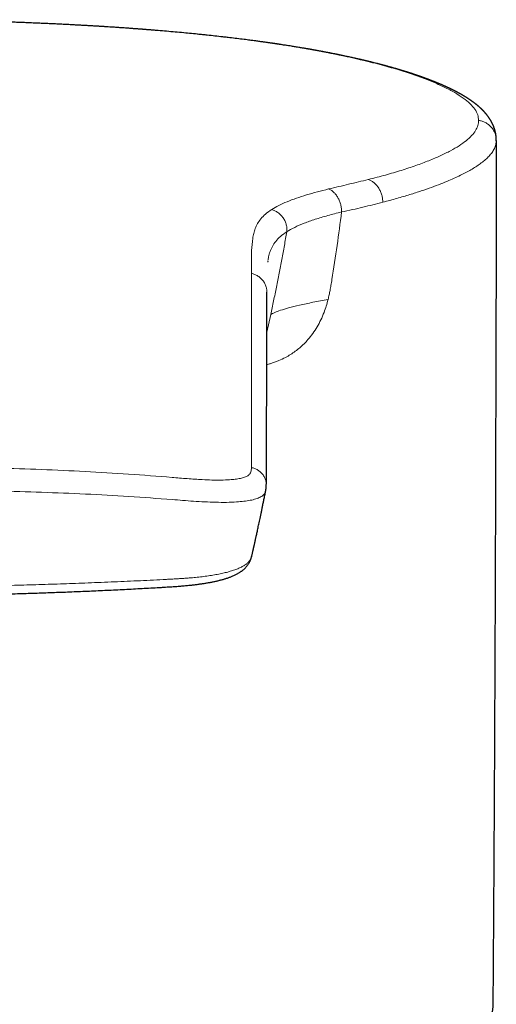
# Model space of a CAD drawing. Header units: millimetres. Extents: x 8 to 500, y 12 to 438.
# Tile 27 of 31: x 270 to 288, y 399 to 438. Entities that reach past the tile are written whole.
import ezdxf

# ---------------------------------------------------------------- set-up
doc = ezdxf.new("R2010")
doc.units = ezdxf.units.MM

msp = doc.modelspace()

# ---------------------------------------------------------------- linework, layer by layer
at = {"color": 252, "linetype": 'Continuous', "lineweight": 0}
for p, q in [((288.5, 433.463), (288.498, 433.481)), ((279.453, 428.685), (279.448, 428.651)), ((279.563, 426.572), (279.412, 425.883))]:
    msp.add_line(p, q, dxfattribs=at)
at = {"color": 7, "linetype": 'Continuous', "lineweight": 30}
for p, q in [((288.499, 433.453), (288.5, 433.463)), ((279.452, 428.685), (279.45, 428.67)), ((279.454, 428.69), (279.453, 428.685)), ((279.369, 419.62), (279.367, 419.616)), ((278.813, 417.019), (278.813, 417.02))]:
    msp.add_line(p, q, dxfattribs=at)
at = {"color": 7, "linetype": 'Continuous', "lineweight": 30, "flags": 128}
msp.add_lwpolyline([(288.5, 433.463), (288.498, 430.047), (288.495, 427.208)], dxfattribs=at)
at = {"color": 252, "linetype": 'Continuous', "lineweight": 0, "flags": 128}
msp.add_lwpolyline([(288.374, 399.241), (288.376, 399.292)], dxfattribs=at)
at = {"color": 7, "linetype": 'Continuous', "lineweight": 30}
for points, knots in [([(288.5, 433.471), (288.5, 433.478), (288.5, 433.489), (288.499, 433.506), (288.499, 433.52), (288.498, 433.532), (288.498, 433.541), (288.498, 433.548), (288.497, 433.553), (288.497, 433.557), (288.497, 433.561), (288.496, 433.566), (288.496, 433.571), (288.496, 433.577), (288.495, 433.583), (288.494, 433.59), (288.494, 433.598), (288.493, 433.608), (288.491, 433.621), (288.49, 433.636), (288.488, 433.651), (288.486, 433.664), (288.485, 433.675), (288.483, 433.686), (288.481, 433.697), (288.479, 433.71), (288.476, 433.727), (288.473, 433.745), (288.469, 433.764), (288.465, 433.782), (288.461, 433.799), (288.457, 433.816), (288.453, 433.833), (288.448, 433.85), (288.443, 433.868), (288.438, 433.887), (288.432, 433.906), (288.425, 433.926), (288.419, 433.946), (288.411, 433.968), (288.403, 433.989), (288.395, 434.011), (288.387, 434.031), (288.38, 434.047), (288.375, 434.06), (288.37, 434.07), (288.366, 434.08), (288.362, 434.089), (288.357, 434.1), (288.351, 434.113), (288.344, 434.127), (288.336, 434.143), (288.329, 434.158), (288.321, 434.172), (288.314, 434.185), (288.307, 434.198), (288.3, 434.211), (288.293, 434.225), (288.285, 434.239), (288.276, 434.254), (288.267, 434.268), (288.26, 434.281), (288.253, 434.291), (288.247, 434.301), (288.241, 434.31), (288.234, 434.32), (288.227, 434.331), (288.22, 434.343), (288.212, 434.355), (288.204, 434.366), (288.197, 434.376), (288.19, 434.385), (288.184, 434.394), (288.178, 434.403), (288.171, 434.412), (288.164, 434.422), (288.156, 434.432), (288.149, 434.442), (288.141, 434.452), (288.134, 434.461), (288.127, 434.47), (288.119, 434.48), (288.11, 434.491), (288.101, 434.502), (288.091, 434.515), (288.081, 434.526), (288.073, 434.536), (288.066, 434.544), (288.061, 434.55), (288.055, 434.556), (288.049, 434.563), (288.041, 434.572), (288.034, 434.58), (288.026, 434.589), (288.019, 434.596), (288.013, 434.603), (288.008, 434.608), (288.002, 434.614), (287.996, 434.621), (287.99, 434.628), (287.982, 434.636), (287.974, 434.644), (287.964, 434.654), (287.955, 434.664), (287.945, 434.673), (287.937, 434.681), (287.93, 434.688), (287.924, 434.694), (287.918, 434.7), (287.911, 434.707), (287.904, 434.714), (287.896, 434.721), (287.888, 434.729), (287.879, 434.737), (287.87, 434.745), (287.861, 434.754), (287.852, 434.762), (287.842, 434.771), (287.832, 434.78), (287.823, 434.788), (287.814, 434.796), (287.805, 434.804), (287.796, 434.812), (287.789, 434.818), (287.782, 434.824), (287.776, 434.829), (287.77, 434.834), (287.763, 434.84), (287.754, 434.847), (287.745, 434.855), (287.736, 434.862), (287.727, 434.87), (287.718, 434.877), (287.709, 434.884), (287.701, 434.89), (287.694, 434.896), (287.685, 434.903), (287.676, 434.911), (287.664, 434.919), (287.652, 434.929), (287.64, 434.938), (287.627, 434.948), (287.614, 434.958), (287.601, 434.968), (287.587, 434.978), (287.574, 434.987), (287.559, 434.998), (287.544, 435.009), (287.526, 435.022), (287.507, 435.035), (287.489, 435.047), (287.472, 435.059), (287.457, 435.069), (287.443, 435.079), (287.427, 435.089), (287.409, 435.101), (287.39, 435.114), (287.37, 435.127), (287.35, 435.139), (287.331, 435.152), (287.313, 435.163), (287.296, 435.174), (287.278, 435.185), (287.259, 435.196), (287.241, 435.207), (287.223, 435.218), (287.206, 435.228), (287.19, 435.238), (287.174, 435.247), (287.158, 435.256), (287.142, 435.266), (287.126, 435.275), (287.111, 435.283), (287.098, 435.29), (287.084, 435.298), (287.069, 435.307), (287.05, 435.317), (287.029, 435.329), (287.008, 435.34), (286.987, 435.352), (286.968, 435.362), (286.952, 435.37), (286.938, 435.377), (286.926, 435.384), (286.916, 435.389), (286.908, 435.393), (286.9, 435.397), (286.892, 435.402), (286.882, 435.407), (286.87, 435.413), (286.855, 435.421), (286.838, 435.429), (286.822, 435.437), (286.808, 435.444), (286.796, 435.451), (286.784, 435.456), (286.774, 435.461), (286.765, 435.466), (286.757, 435.47), (286.748, 435.474), (286.738, 435.479), (286.727, 435.484), (286.714, 435.491), (286.696, 435.5), (286.673, 435.511), (286.645, 435.524), (286.618, 435.537), (286.594, 435.548), (286.576, 435.556), (286.564, 435.562), (286.554, 435.567), (286.545, 435.571), (286.537, 435.574), (286.527, 435.579), (286.512, 435.586), (286.493, 435.594), (286.471, 435.604), (286.446, 435.616), (286.419, 435.628), (286.395, 435.638), (286.374, 435.647), (286.359, 435.654), (286.345, 435.66), (286.333, 435.665), (286.323, 435.669), (286.315, 435.673), (286.306, 435.677), (286.294, 435.682), (286.278, 435.689), (286.259, 435.697), (286.237, 435.706), (286.212, 435.717), (286.185, 435.728), (286.157, 435.74), (286.132, 435.75), (286.111, 435.758), (286.097, 435.764), (286.084, 435.769), (286.074, 435.774), (286.065, 435.777), (286.057, 435.78), (286.048, 435.784), (286.037, 435.788), (286.023, 435.794), (286.007, 435.8), (285.986, 435.808), (285.961, 435.818), (285.933, 435.829), (285.904, 435.84), (285.875, 435.851), (285.852, 435.861), (285.833, 435.868), (285.821, 435.872), (285.811, 435.876), (285.802, 435.879), (285.791, 435.883), (285.778, 435.888), (285.761, 435.895), (285.741, 435.902), (285.719, 435.91), (285.697, 435.919), (285.674, 435.927), (285.652, 435.935), (285.631, 435.943), (285.607, 435.951), (285.579, 435.961), (285.55, 435.972), (285.522, 435.981), (285.498, 435.99), (285.477, 435.997), (285.462, 436.003), (285.451, 436.007), (285.441, 436.01), (285.429, 436.014), (285.415, 436.019), (285.398, 436.025), (285.371, 436.034), (285.335, 436.046), (285.294, 436.06), (285.257, 436.072), (285.223, 436.084), (285.191, 436.094), (285.162, 436.104), (285.134, 436.113), (285.11, 436.121), (285.088, 436.128), (285.069, 436.134), (285.054, 436.139), (285.042, 436.143), (285.033, 436.146), (285.025, 436.148), (285.016, 436.151), (285.005, 436.155), (284.99, 436.159), (284.972, 436.165), (284.951, 436.171), (284.929, 436.178), (284.907, 436.185), (284.885, 436.192), (284.864, 436.199), (284.835, 436.208), (284.799, 436.219), (284.756, 436.232), (284.714, 436.244), (284.671, 436.257), (284.635, 436.268), (284.605, 436.277), (284.585, 436.283), (284.568, 436.288), (284.554, 436.292), (284.541, 436.295), (284.529, 436.299), (284.516, 436.303), (284.498, 436.308), (284.474, 436.315), (284.444, 436.323), (284.41, 436.333), (284.373, 436.344), (284.333, 436.355), (284.288, 436.367), (284.241, 436.38), (284.2, 436.392), (284.167, 436.401), (284.142, 436.408), (284.117, 436.414), (284.091, 436.421), (284.064, 436.429), (284.038, 436.436), (284.014, 436.442), (283.993, 436.448), (283.975, 436.452), (283.961, 436.456), (283.949, 436.459), (283.94, 436.462), (283.929, 436.464), (283.915, 436.468), (283.898, 436.472), (283.877, 436.478), (283.853, 436.484), (283.824, 436.492), (283.794, 436.5), (283.741, 436.513), (283.669, 436.531), (283.577, 436.554), (283.501, 436.573), (283.441, 436.588), (283.397, 436.598), (283.356, 436.608), (283.318, 436.617), (283.284, 436.625), (283.252, 436.633), (283.226, 436.639), (283.203, 436.644), (283.181, 436.65), (283.155, 436.656), (283.126, 436.662), (283.094, 436.67), (283.058, 436.678), (283.008, 436.689), (282.944, 436.704), (282.867, 436.721), (282.79, 436.738), (282.712, 436.755), (282.634, 436.772), (282.556, 436.789), (282.488, 436.803), (282.433, 436.815), (282.392, 436.824), (282.355, 436.831), (282.322, 436.838), (282.294, 436.844), (282.272, 436.849), (282.255, 436.852), (282.242, 436.855), (282.226, 436.858), (282.208, 436.862), (282.187, 436.866), (282.163, 436.871), (282.135, 436.876), (282.096, 436.884), (282.047, 436.894), (281.989, 436.905), (281.932, 436.917), (281.878, 436.927), (281.826, 436.937), (281.776, 436.947), (281.729, 436.956), (281.679, 436.965), (281.627, 436.975), (281.572, 436.985), (281.518, 436.995), (281.464, 437.005), (281.411, 437.015), (281.366, 437.023), (281.329, 437.03), (281.302, 437.035), (281.277, 437.039), (281.257, 437.043), (281.241, 437.046), (281.231, 437.048), (281.223, 437.049), (281.214, 437.051), (281.203, 437.052), (281.187, 437.055), (281.166, 437.059), (281.14, 437.064), (281.111, 437.069), (281.081, 437.074), (281.049, 437.08), (281.017, 437.085), (280.975, 437.092), (280.921, 437.102), (280.856, 437.113), (280.786, 437.125), (280.711, 437.137), (280.632, 437.15), (280.551, 437.163), (280.47, 437.177), (280.339, 437.198), (280.156, 437.226), (279.983, 437.253), (279.876, 437.269), (279.836, 437.275), (279.802, 437.28), (279.773, 437.284), (279.75, 437.288), (279.733, 437.29), (279.721, 437.292), (279.713, 437.293), (279.705, 437.294), (279.697, 437.295), (279.681, 437.298), (279.659, 437.301), (279.628, 437.305), (279.593, 437.31), (279.554, 437.316), (279.51, 437.322), (279.461, 437.329), (279.407, 437.337), (279.347, 437.345), (279.283, 437.354), (279.213, 437.364), (279.138, 437.374), (279.059, 437.385), (278.928, 437.403), (278.744, 437.427), (278.496, 437.459), (278.23, 437.492), (277.948, 437.526), (277.658, 437.559), (277.359, 437.593), (277.051, 437.626), (276.742, 437.658), (276.431, 437.689), (276.112, 437.719), (275.783, 437.75), (275.444, 437.78), (275.194, 437.801), (275.034, 437.814), (274.965, 437.82), (274.901, 437.825), (274.84, 437.83), (274.784, 437.834), (274.732, 437.838), (274.682, 437.842), (274.635, 437.846), (274.59, 437.85), (274.554, 437.852), (274.525, 437.855), (274.506, 437.856), (274.492, 437.857), (274.483, 437.858), (274.472, 437.859), (274.456, 437.86), (274.43, 437.862), (274.399, 437.864), (274.364, 437.867), (274.327, 437.87), (274.287, 437.873), (274.242, 437.876), (274.191, 437.88), (274.132, 437.884), (274.064, 437.889), (273.987, 437.895), (273.902, 437.901), (273.811, 437.907), (273.713, 437.914), (273.608, 437.921), (273.497, 437.929), (273.379, 437.937), (273.257, 437.945), (273.129, 437.953), (272.997, 437.961), (272.859, 437.97), (272.714, 437.979), (272.563, 437.988), (272.408, 437.997), (272.25, 438.006), (272.089, 438.015), (271.922, 438.024), (271.749, 438.033), (271.57, 438.043), (271.385, 438.052), (271.193, 438.062), (270.996, 438.071), (270.792, 438.08), (270.583, 438.09), (270.369, 438.099), (270.15, 438.108), (269.925, 438.117), (269.687, 438.126), (269.436, 438.135), (269.172, 438.145), (268.9, 438.154), (268.62, 438.163), (268.333, 438.171), (268.044, 438.179), (267.754, 438.187), (267.463, 438.194), (267.165, 438.2), (266.86, 438.206), (266.549, 438.212), (266.232, 438.217), (265.908, 438.222), (265.578, 438.227), (265.241, 438.23), (264.901, 438.233), (264.557, 438.236), (264.21, 438.237), (263.857, 438.239), (263.619, 438.239), (263.5, 438.239)], [0, 0, 0, 0, 0.001516, 0.002851, 0.004004, 0.004976, 0.005767, 0.006262, 0.006645, 0.006944, 0.007242, 0.007545, 0.008003, 0.008469, 0.008945, 0.00943, 0.009983, 0.01066, 0.011759, 0.012976, 0.014008, 0.014911, 0.01578, 0.016616, 0.017487, 0.018423, 0.019768, 0.02122, 0.022687, 0.024071, 0.025384, 0.02663, 0.028016, 0.029341, 0.030751, 0.032201, 0.033809, 0.035324, 0.03697, 0.038738, 0.040567, 0.042361, 0.044035, 0.045536, 0.046399, 0.047256, 0.048088, 0.048893, 0.049779, 0.050816, 0.052193, 0.053567, 0.054908, 0.056119, 0.05729, 0.058415, 0.059556, 0.060757, 0.062037, 0.063439, 0.064942, 0.066024, 0.066975, 0.067857, 0.068739, 0.069672, 0.070722, 0.071873, 0.072998, 0.07407, 0.075084, 0.076017, 0.076862, 0.077705, 0.078645, 0.079588, 0.08057, 0.081581, 0.08262, 0.083592, 0.084446, 0.085423, 0.086544, 0.087827, 0.089113, 0.090367, 0.091531, 0.092213, 0.092816, 0.093465, 0.094239, 0.095139, 0.096151, 0.097092, 0.097907, 0.098596, 0.099187, 0.099825, 0.100531, 0.101304, 0.102146, 0.103151, 0.10424, 0.105407, 0.10649, 0.10742, 0.108205, 0.108839, 0.109499, 0.110251, 0.111097, 0.111994, 0.112876, 0.113743, 0.114807, 0.115825, 0.116796, 0.117801, 0.118951, 0.119862, 0.120848, 0.121865, 0.122773, 0.123561, 0.124231, 0.124791, 0.125395, 0.126158, 0.127082, 0.128081, 0.129005, 0.129853, 0.130819, 0.131661, 0.132441, 0.133237, 0.134048, 0.134875, 0.136169, 0.137387, 0.138583, 0.139754, 0.141028, 0.142361, 0.14366, 0.144923, 0.146153, 0.14779, 0.149395, 0.151105, 0.152963, 0.154417, 0.155776, 0.157045, 0.158357, 0.160048, 0.16184, 0.1636, 0.165319, 0.166984, 0.168593, 0.169988, 0.171505, 0.173145, 0.174774, 0.176286, 0.177682, 0.178997, 0.180254, 0.181578, 0.182966, 0.18433, 0.185508, 0.186499, 0.187518, 0.188774, 0.190274, 0.192001, 0.193721, 0.195358, 0.196913, 0.198053, 0.199122, 0.200085, 0.20094, 0.201425, 0.201962, 0.202597, 0.20333, 0.204162, 0.205489, 0.20676, 0.207919, 0.208965, 0.209899, 0.210726, 0.211469, 0.212131, 0.212738, 0.21333, 0.21404, 0.214871, 0.215823, 0.216895, 0.218843, 0.22081, 0.222785, 0.224768, 0.225763, 0.226618, 0.227328, 0.227893, 0.228389, 0.228944, 0.230087, 0.231425, 0.232954, 0.234648, 0.236502, 0.238514, 0.239537, 0.240589, 0.241543, 0.242352, 0.243018, 0.243539, 0.243963, 0.244852, 0.245908, 0.247131, 0.248624, 0.25024, 0.251959, 0.253782, 0.255707, 0.25672, 0.257647, 0.258448, 0.259123, 0.259672, 0.260108, 0.26057, 0.261316, 0.26219, 0.26319, 0.264318, 0.266061, 0.267808, 0.269554, 0.271298, 0.273022, 0.273872, 0.274604, 0.275216, 0.275711, 0.276223, 0.277064, 0.278097, 0.279323, 0.28058, 0.281942, 0.283267, 0.284545, 0.285777, 0.286963, 0.288786, 0.290489, 0.292063, 0.29345, 0.294635, 0.295618, 0.296016, 0.29654, 0.29721, 0.298026, 0.298987, 0.300067, 0.302541, 0.304863, 0.306841, 0.308693, 0.310419, 0.312019, 0.313491, 0.314797, 0.315958, 0.316975, 0.317847, 0.318391, 0.318859, 0.31925, 0.319669, 0.320274, 0.321065, 0.322044, 0.323105, 0.324283, 0.325446, 0.326585, 0.327702, 0.328794, 0.331055, 0.333214, 0.335357, 0.337518, 0.339696, 0.34089, 0.341916, 0.342769, 0.343448, 0.343996, 0.344592, 0.345259, 0.345997, 0.347297, 0.348772, 0.35042, 0.352239, 0.354213, 0.356341, 0.358623, 0.361058, 0.362202, 0.363376, 0.364582, 0.365818, 0.367085, 0.368352, 0.369481, 0.370457, 0.371282, 0.371956, 0.372478, 0.372851, 0.373339, 0.373967, 0.374735, 0.375713, 0.376852, 0.378151, 0.379601, 0.38107, 0.385344, 0.389467, 0.393439, 0.395509, 0.397443, 0.399241, 0.400903, 0.402427, 0.403782, 0.404959, 0.405812, 0.406786, 0.407897, 0.409145, 0.41053, 0.412051, 0.413709, 0.416936, 0.420195, 0.423444, 0.426683, 0.429913, 0.433133, 0.436343, 0.43818, 0.439847, 0.441344, 0.442671, 0.443828, 0.444815, 0.445318, 0.445816, 0.446429, 0.44716, 0.448009, 0.448976, 0.450061, 0.451265, 0.453631, 0.455945, 0.458164, 0.460287, 0.462314, 0.464246, 0.466082, 0.467823, 0.469996, 0.472089, 0.474162, 0.476213, 0.478244, 0.480254, 0.481306, 0.482353, 0.483325, 0.484108, 0.484701, 0.485034, 0.485278, 0.485596, 0.486015, 0.486533, 0.487368, 0.488376, 0.489478, 0.490609, 0.49177, 0.492959, 0.494178, 0.496487, 0.498893, 0.501397, 0.504189, 0.507083, 0.51, 0.512918, 0.515838, 0.524137, 0.532448, 0.53401, 0.535386, 0.536576, 0.537581, 0.5384, 0.538941, 0.539353, 0.539636, 0.539855, 0.540145, 0.54051, 0.541425, 0.542488, 0.543695, 0.545046, 0.54654, 0.548178, 0.550059, 0.552099, 0.554299, 0.556657, 0.559175, 0.561851, 0.564663, 0.572421, 0.580146, 0.5893, 0.598413, 0.607484, 0.61716, 0.626793, 0.636383, 0.645918, 0.655395, 0.665581, 0.675691, 0.685719, 0.687847, 0.68987, 0.691768, 0.69354, 0.695186, 0.696706, 0.698101, 0.69957, 0.700867, 0.701993, 0.702726, 0.703362, 0.703709, 0.703958, 0.704119, 0.704668, 0.705399, 0.70631, 0.707403, 0.708409, 0.70956, 0.710872, 0.712346, 0.71398, 0.716002, 0.718225, 0.72065, 0.723277, 0.726104, 0.729077, 0.732242, 0.735601, 0.739152, 0.742704, 0.746428, 0.750325, 0.754394, 0.758635, 0.763051, 0.767373, 0.77185, 0.776481, 0.781267, 0.786207, 0.791303, 0.796553, 0.801959, 0.807521, 0.813239, 0.819008, 0.824927, 0.830999, 0.837224, 0.844119, 0.851193, 0.858448, 0.865886, 0.873507, 0.881312, 0.888835, 0.896517, 0.904357, 0.912355, 0.920508, 0.928817, 0.937279, 0.945894, 0.954659, 0.963574, 0.972473, 0.981511, 0.990688, 1, 1, 1, 1]), ([(279.39, 419.82), (279.39, 419.832), (279.391, 419.856), (279.392, 419.89), (279.392, 419.922), (279.393, 419.952), (279.394, 419.981), (279.394, 420.007), (279.394, 420.031), (279.395, 420.053), (279.395, 420.074), (279.395, 420.092), (279.395, 420.11), (279.395, 420.126), (279.396, 420.14), (279.396, 420.153), (279.396, 420.164), (279.396, 420.173), (279.396, 420.188), (279.396, 420.204), (279.396, 420.221), (279.396, 420.233), (279.396, 420.247), (279.396, 420.262), (279.396, 420.278), (279.396, 420.296), (279.396, 420.315), (279.396, 420.336), (279.396, 420.36), (279.396, 420.387), (279.396, 420.418), (279.396, 420.451), (279.396, 420.485), (279.396, 420.521), (279.396, 420.566), (279.396, 420.618), (279.396, 420.678), (279.396, 420.736), (279.396, 420.791), (279.396, 420.845), (279.396, 420.889), (279.397, 420.924), (279.397, 420.951), (279.397, 420.976), (279.397, 421), (279.397, 421.023), (279.397, 421.042), (279.397, 421.06), (279.397, 421.075), (279.397, 421.089), (279.398, 421.101), (279.398, 421.115), (279.398, 421.131), (279.398, 421.148), (279.398, 421.166), (279.398, 421.185), (279.398, 421.206), (279.398, 421.229), (279.398, 421.255), (279.398, 421.284), (279.399, 421.314), (279.399, 421.347), (279.399, 421.382), (279.399, 421.419), (279.399, 421.456), (279.399, 421.495), (279.399, 421.534), (279.4, 421.574), (279.4, 421.616), (279.4, 421.658), (279.4, 421.762), (279.401, 421.926), (279.402, 422.169), (279.403, 422.429), (279.403, 422.632), (279.404, 422.759), (279.404, 422.812), (279.404, 422.862), (279.404, 422.912), (279.405, 422.959), (279.405, 423.005), (279.405, 423.05), (279.405, 423.095), (279.405, 423.141), (279.405, 423.187), (279.405, 423.23), (279.405, 423.272), (279.406, 423.312), (279.406, 423.35), (279.406, 423.384), (279.406, 423.414), (279.406, 423.442), (279.406, 423.47), (279.406, 423.5), (279.406, 423.53), (279.406, 423.562), (279.406, 423.597), (279.406, 423.636), (279.407, 423.679), (279.407, 423.724), (279.407, 423.77), (279.407, 423.818), (279.407, 423.867), (279.407, 423.916), (279.407, 423.965), (279.407, 424.014), (279.408, 424.063), (279.408, 424.114), (279.408, 424.164), (279.408, 424.232), (279.408, 424.318), (279.409, 424.421), (279.409, 424.523), (279.409, 424.622), (279.409, 424.72), (279.41, 424.817), (279.41, 424.911), (279.41, 425.004), (279.41, 425.096), (279.411, 425.196), (279.411, 425.304), (279.411, 425.419), (279.412, 425.536), (279.412, 425.655), (279.412, 425.745), (279.412, 425.805), (279.412, 425.836), (279.412, 425.866), (279.412, 425.897), (279.413, 425.928), (279.413, 425.959), (279.413, 425.991), (279.413, 426.025), (279.413, 426.06), (279.413, 426.096), (279.413, 426.133), (279.413, 426.171), (279.413, 426.21), (279.413, 426.249), (279.413, 426.289), (279.413, 426.33), (279.414, 426.373), (279.414, 426.418), (279.414, 426.465), (279.414, 426.514), (279.414, 426.563), (279.414, 426.614), (279.414, 426.665), (279.414, 426.717), (279.414, 426.768), (279.414, 426.82), (279.414, 426.874), (279.414, 426.93), (279.415, 426.99), (279.415, 427.054), (279.415, 427.118), (279.415, 427.184), (279.415, 427.251), (279.415, 427.32), (279.415, 427.389), (279.415, 427.436), (279.415, 427.46)], [0, 0, 0, 0, 0.0041165, 0.0080232, 0.0117204, 0.015208, 0.0184862, 0.021555, 0.0242566, 0.026772, 0.0291014, 0.0312448, 0.033202, 0.0350746, 0.036738, 0.0381921, 0.0394369, 0.0404726, 0.0412991, 0.0446452, 0.0459958, 0.0473614, 0.048903, 0.0506333, 0.0525522, 0.0546205, 0.0568707, 0.059303, 0.0619171, 0.0652665, 0.0688737, 0.0727389, 0.0768619, 0.0811397, 0.0853507, 0.0926852, 0.0997824, 0.1066424, 0.113265, 0.1196504, 0.1257984, 0.1291376, 0.1324024, 0.1355402, 0.1384438, 0.1411102, 0.1435393, 0.1456123, 0.1474745, 0.1491257, 0.150583, 0.1519959, 0.1540815, 0.1561467, 0.1582579, 0.1605723, 0.1630965, 0.1658304, 0.1690522, 0.1725237, 0.1762448, 0.1802157, 0.1844362, 0.1889064, 0.1936263, 0.1981722, 0.202928, 0.2078937, 0.2130445, 0.2182205, 0.2233931, 0.2510456, 0.2785972, 0.3135138, 0.3482651, 0.3550367, 0.3616375, 0.3680559, 0.3742918, 0.3803452, 0.3862162, 0.3919046, 0.3974106, 0.4034797, 0.4093104, 0.4149028, 0.420257, 0.4253728, 0.4302502, 0.4348894, 0.438375, 0.4419133, 0.4455868, 0.4493954, 0.4533393, 0.4574185, 0.4616328, 0.4670084, 0.4725891, 0.4783748, 0.4843655, 0.4905614, 0.4969622, 0.5035682, 0.5098036, 0.5162111, 0.5227904, 0.5294237, 0.5360181, 0.5425736, 0.5564903, 0.5702287, 0.5837887, 0.5971706, 0.6103744, 0.6234001, 0.6362478, 0.6489176, 0.6614184, 0.6738278, 0.6899672, 0.7059809, 0.7218689, 0.7387156, 0.7554188, 0.7597698, 0.7641108, 0.7684421, 0.7727635, 0.7770751, 0.7814563, 0.786027, 0.7907884, 0.7957404, 0.8008831, 0.8062165, 0.8117407, 0.8171238, 0.8226764, 0.8283986, 0.8342904, 0.8403517, 0.8469657, 0.8537705, 0.860766, 0.8679523, 0.8753294, 0.8828974, 0.8902077, 0.8976876, 0.9053372, 0.9131566, 0.9211456, 0.9302623, 0.9395904, 0.94913, 0.958881, 0.9688435, 0.9790175, 0.989403, 1, 1, 1, 1]), ([(288.376, 399.292), (288.382, 400.061), (288.394, 401.821), (288.412, 404.57), (288.429, 407.542), (288.444, 410.513), (288.457, 413.484), (288.469, 416.455), (288.479, 419.427), (288.487, 422.398), (288.492, 424.988), (288.494, 426.588), (288.495, 427.197)], [0, 0, 0, 0, 0.082668, 0.189145, 0.295621, 0.402097, 0.508573, 0.61505, 0.721526, 0.828002, 0.934477, 1, 1, 1, 1]), ([(278.814, 417.02), (278.816, 417.029), (278.822, 417.055), (278.832, 417.097), (278.843, 417.144), (278.852, 417.186), (278.861, 417.223), (278.868, 417.254), (278.874, 417.28), (278.879, 417.301), (278.883, 417.319), (278.886, 417.334), (278.889, 417.348), (278.892, 417.362), (278.896, 417.376), (278.899, 417.39), (278.902, 417.405), (278.907, 417.426), (278.913, 417.455), (278.922, 417.492), (278.93, 417.53), (278.939, 417.57), (278.948, 417.611), (278.958, 417.655), (278.969, 417.703), (278.98, 417.756), (278.994, 417.817), (279.009, 417.886), (279.026, 417.965), (279.045, 418.05), (279.064, 418.142), (279.085, 418.24), (279.108, 418.344), (279.131, 418.454), (279.155, 418.57), (279.181, 418.694), (279.209, 418.826), (279.237, 418.966), (279.267, 419.112), (279.298, 419.266), (279.331, 419.428), (279.354, 419.546), (279.367, 419.61), (279.368, 419.618)], [0, 0, 0, 0, 0.010528, 0.031839, 0.050964, 0.067905, 0.082664, 0.095243, 0.105642, 0.113863, 0.120786, 0.126595, 0.132285, 0.137856, 0.143308, 0.148845, 0.154645, 0.160709, 0.17427, 0.188987, 0.204859, 0.220007, 0.236074, 0.253231, 0.272203, 0.293071, 0.315832, 0.344096, 0.374815, 0.407985, 0.443602, 0.481661, 0.52141, 0.563504, 0.607937, 0.654701, 0.704815, 0.757343, 0.812275, 0.869603, 0.929317, 0.991408, 1, 1, 1, 1]), ([(279.369, 419.615), (279.37, 419.621), (279.372, 419.63), (279.374, 419.644), (279.376, 419.655), (279.377, 419.664), (279.379, 419.674), (279.38, 419.687), (279.382, 419.703), (279.384, 419.719), (279.385, 419.733), (279.386, 419.745), (279.387, 419.757), (279.388, 419.77), (279.389, 419.785), (279.389, 419.802), (279.39, 419.814), (279.39, 419.82)], [0, 0, 0, 0, 0.062772, 0.116859, 0.162339, 0.199289, 0.231927, 0.290031, 0.367107, 0.450569, 0.509313, 0.5637, 0.623561, 0.697521, 0.785237, 0.886252, 1, 1, 1, 1]), ([(263.5, 415.45), (263.512, 415.45), (263.648, 415.45), (263.895, 415.451), (264.232, 415.452), (264.553, 415.453), (264.879, 415.455), (265.216, 415.457), (265.562, 415.46), (265.908, 415.464), (266.254, 415.468), (266.599, 415.473), (266.945, 415.479), (267.291, 415.484), (267.636, 415.491), (267.982, 415.498), (268.327, 415.506), (268.673, 415.514), (269.018, 415.523), (269.363, 415.532), (269.707, 415.542), (270.052, 415.553), (270.397, 415.564), (270.742, 415.576), (271.087, 415.588), (271.433, 415.601), (271.779, 415.615), (272.124, 415.629), (272.47, 415.644), (272.816, 415.66), (273.162, 415.676), (273.512, 415.693), (273.862, 415.71), (274.213, 415.729), (274.558, 415.747), (274.898, 415.766), (275.178, 415.782), (275.387, 415.795), (275.525, 415.803), (275.643, 415.811), (275.751, 415.818), (275.855, 415.825), (275.953, 415.833), (276.049, 415.841), (276.141, 415.849), (276.231, 415.857), (276.318, 415.865), (276.397, 415.873), (276.473, 415.882), (276.546, 415.89), (276.618, 415.899), (276.69, 415.908), (276.761, 415.918), (276.831, 415.927), (276.899, 415.938), (276.967, 415.948), (277.033, 415.96), (277.099, 415.971), (277.164, 415.983), (277.228, 415.995), (277.292, 416.008), (277.354, 416.021), (277.416, 416.035), (277.475, 416.049), (277.534, 416.063), (277.592, 416.078), (277.65, 416.094), (277.707, 416.11), (277.764, 416.127), (277.82, 416.145), (277.877, 416.164), (277.932, 416.184), (277.988, 416.205), (278.044, 416.227), (278.099, 416.251), (278.154, 416.276), (278.208, 416.302), (278.258, 416.329), (278.303, 416.355), (278.344, 416.381), (278.382, 416.406), (278.417, 416.431), (278.449, 416.456), (278.48, 416.481), (278.51, 416.507), (278.538, 416.534), (278.567, 416.564), (278.596, 416.595), (278.624, 416.629), (278.651, 416.663), (278.675, 416.699), (278.698, 416.734), (278.719, 416.771), (278.738, 416.807), (278.756, 416.844), (278.771, 416.881), (278.785, 416.918), (278.797, 416.955), (278.806, 416.989), (278.811, 417.01), (278.814, 417.019)], [0, 0, 0, 0, 0.002141, 0.024232, 0.043828, 0.062196, 0.081249, 0.101762, 0.122275, 0.142788, 0.163301, 0.183816, 0.204332, 0.224852, 0.245376, 0.265904, 0.286438, 0.306979, 0.327527, 0.348033, 0.368529, 0.389056, 0.409611, 0.430192, 0.450799, 0.47143, 0.492082, 0.512755, 0.533446, 0.554154, 0.574878, 0.59561, 0.616995, 0.638043, 0.658769, 0.679194, 0.699335, 0.709306, 0.717142, 0.724253, 0.730743, 0.736771, 0.743181, 0.748688, 0.754547, 0.76015, 0.765527, 0.770711, 0.775198, 0.779936, 0.784647, 0.789333, 0.794, 0.798654, 0.803299, 0.807941, 0.812549, 0.817174, 0.82183, 0.826512, 0.831219, 0.835949, 0.840701, 0.845314, 0.849998, 0.85474, 0.859544, 0.864415, 0.869358, 0.874381, 0.879493, 0.884705, 0.890026, 0.895468, 0.901029, 0.906693, 0.912387, 0.917896, 0.922666, 0.927156, 0.93136, 0.9353, 0.939008, 0.942515, 0.945851, 0.949405, 0.95294, 0.956837, 0.960678, 0.964471, 0.968223, 0.971942, 0.975634, 0.9793, 0.982941, 0.986554, 0.990156, 0.993771, 0.997241, 1, 1, 1, 1]), ([(238.624, 399.292), (238.624, 399.278), (238.624, 399.247), (238.627, 399.199), (238.632, 399.148), (238.638, 399.097), (238.646, 399.047), (238.656, 398.996), (238.668, 398.946), (238.682, 398.896), (238.697, 398.846), (238.714, 398.797), (238.733, 398.748), (238.754, 398.698), (238.776, 398.649), (238.801, 398.601), (238.827, 398.552), (238.856, 398.503), (238.886, 398.455), (238.918, 398.407), (238.952, 398.358), (238.989, 398.31), (239.027, 398.262), (239.068, 398.214), (239.111, 398.166), (239.156, 398.118), (239.203, 398.071), (239.253, 398.023), (239.305, 397.976), (239.359, 397.929), (239.415, 397.882), (239.474, 397.836), (239.534, 397.79), (239.596, 397.744), (239.661, 397.699), (239.727, 397.655), (239.794, 397.61), (239.864, 397.567), (239.935, 397.524), (240.008, 397.481), (240.082, 397.439), (240.158, 397.398), (240.235, 397.357), (240.314, 397.316), (240.395, 397.276), (240.477, 397.236), (240.56, 397.197), (240.645, 397.158), (240.731, 397.12), (240.819, 397.082), (240.908, 397.044), (240.999, 397.007), (241.091, 396.97), (241.185, 396.933), (241.28, 396.896), (241.377, 396.86), (241.475, 396.824), (241.574, 396.789), (241.675, 396.754), (241.777, 396.719), (241.881, 396.684), (241.987, 396.65), (242.093, 396.616), (242.201, 396.582), (242.311, 396.548), (242.422, 396.515), (242.535, 396.482), (242.649, 396.449), (242.764, 396.416), (242.881, 396.384), (242.999, 396.352), (243.119, 396.32), (243.24, 396.288), (243.362, 396.257), (243.486, 396.225), (243.611, 396.194), (243.738, 396.164), (243.866, 396.133), (243.995, 396.103), (244.126, 396.073), (244.258, 396.043), (244.391, 396.014), (244.526, 395.984), (244.662, 395.955), (244.8, 395.926), (244.939, 395.898), (245.079, 395.869), (245.22, 395.841), (245.363, 395.813), (245.507, 395.786), (245.652, 395.758), (245.799, 395.731), (245.946, 395.704), (246.096, 395.678), (246.246, 395.651), (246.397, 395.625), (246.55, 395.599), (246.704, 395.573), (246.859, 395.548), (247.016, 395.522), (247.173, 395.498), (247.332, 395.473), (247.492, 395.448), (247.653, 395.424), (247.815, 395.4), (247.979, 395.376), (248.143, 395.353), (248.309, 395.33), (248.476, 395.307), (248.643, 395.284), (248.812, 395.262), (248.982, 395.24), (249.153, 395.218), (249.325, 395.196), (249.498, 395.175), (249.672, 395.154), (249.847, 395.133), (250.023, 395.112), (250.2, 395.092), (250.378, 395.072), (250.557, 395.052), (250.737, 395.033), (250.918, 395.014), (251.1, 394.995), (251.282, 394.976), (251.466, 394.958), (251.65, 394.94), (251.835, 394.922), (252.022, 394.905), (252.208, 394.887), (252.396, 394.871), (252.585, 394.854), (252.774, 394.838), (252.964, 394.821), (253.155, 394.806), (253.347, 394.79), (253.539, 394.775), (253.733, 394.76), (253.927, 394.746), (254.121, 394.731), (254.316, 394.717), (254.512, 394.704), (254.709, 394.69), (254.906, 394.677), (255.104, 394.664), (255.303, 394.652), (255.502, 394.639), (255.701, 394.628), (255.902, 394.616), (256.102, 394.605), (256.304, 394.594), (256.506, 394.583), (256.708, 394.573), (256.911, 394.562), (257.114, 394.553), (257.318, 394.543), (257.522, 394.534), (257.727, 394.525), (257.932, 394.517), (258.138, 394.508), (258.344, 394.5), (258.55, 394.493), (258.757, 394.486), (258.964, 394.479), (259.171, 394.472), (259.379, 394.465), (259.587, 394.459), (259.795, 394.454), (260.004, 394.448), (260.212, 394.443), (260.421, 394.438), (260.631, 394.434), (260.84, 394.43), (261.05, 394.426), (261.26, 394.422), (261.47, 394.419), (261.68, 394.416), (261.89, 394.414), (262.101, 394.411), (262.311, 394.409), (262.522, 394.408), (262.733, 394.406), (262.943, 394.405), (263.154, 394.405), (263.365, 394.404), (263.576, 394.404), (263.786, 394.405), (263.997, 394.405), (264.208, 394.406), (264.419, 394.407), (264.629, 394.409), (264.84, 394.411), (265.05, 394.413), (265.261, 394.415), (265.471, 394.418), (265.681, 394.421), (265.891, 394.425), (266.101, 394.429), (266.31, 394.433), (266.52, 394.437), (266.729, 394.442), (266.938, 394.447), (267.146, 394.452), (267.354, 394.458), (267.563, 394.464), (267.77, 394.47), (267.978, 394.477), (268.185, 394.484), (268.392, 394.491), (268.598, 394.498), (268.804, 394.506), (269.01, 394.514), (269.215, 394.523), (269.42, 394.531), (269.624, 394.541), (269.828, 394.55), (270.032, 394.56), (270.235, 394.57), (270.437, 394.58), (270.639, 394.591), (270.841, 394.601), (271.042, 394.613), (271.242, 394.624), (271.442, 394.636), (271.641, 394.648), (271.84, 394.661), (272.038, 394.673), (272.235, 394.686), (272.432, 394.7), (272.628, 394.713), (272.824, 394.727), (273.018, 394.741), (273.212, 394.756), (273.406, 394.771), (273.598, 394.786), (273.79, 394.801), (273.981, 394.817), (274.172, 394.833), (274.361, 394.849), (274.55, 394.866), (274.738, 394.883), (274.925, 394.9), (275.112, 394.917), (275.297, 394.935), (275.482, 394.953), (275.665, 394.971), (275.848, 394.99), (276.03, 395.008), (276.211, 395.027), (276.391, 395.047), (276.571, 395.066), (276.749, 395.086), (276.926, 395.107), (277.102, 395.127), (277.278, 395.148), (277.452, 395.169), (277.625, 395.19), (277.798, 395.212), (277.969, 395.233), (278.139, 395.255), (278.308, 395.278), (278.476, 395.3), (278.643, 395.323), (278.809, 395.346), (278.974, 395.37), (279.137, 395.393), (279.3, 395.417), (279.461, 395.441), (279.621, 395.466), (279.78, 395.49), (279.938, 395.515), (280.095, 395.54), (280.251, 395.566), (280.405, 395.591), (280.558, 395.617), (280.71, 395.643), (280.86, 395.67), (281.01, 395.696), (281.158, 395.723), (281.305, 395.75), (281.45, 395.778), (281.595, 395.805), (281.738, 395.833), (281.879, 395.861), (282.02, 395.889), (282.159, 395.918), (282.297, 395.947), (282.433, 395.976), (282.568, 396.005), (282.702, 396.034), (282.834, 396.064), (282.965, 396.094), (283.095, 396.124), (283.223, 396.154), (283.35, 396.185), (283.476, 396.216), (283.6, 396.247), (283.722, 396.278), (283.844, 396.31), (283.964, 396.342), (284.082, 396.374), (284.199, 396.406), (284.315, 396.438), (284.429, 396.471), (284.542, 396.504), (284.653, 396.537), (284.763, 396.571), (284.871, 396.604), (284.978, 396.638), (285.084, 396.673), (285.188, 396.707), (285.291, 396.742), (285.392, 396.777), (285.491, 396.812), (285.59, 396.848), (285.686, 396.884), (285.782, 396.92), (285.876, 396.956), (285.968, 396.993), (286.059, 397.03), (286.148, 397.068), (286.236, 397.106), (286.323, 397.144), (286.408, 397.182), (286.491, 397.221), (286.574, 397.261), (286.654, 397.3), (286.733, 397.341), (286.811, 397.381), (286.887, 397.422), (286.962, 397.464), (287.035, 397.506), (287.107, 397.549), (287.177, 397.592), (287.245, 397.636), (287.312, 397.681), (287.378, 397.726), (287.441, 397.771), (287.503, 397.818), (287.563, 397.864), (287.621, 397.912), (287.677, 397.96), (287.73, 398.008), (287.782, 398.057), (287.832, 398.106), (287.879, 398.155), (287.924, 398.205), (287.967, 398.255), (288.007, 398.305), (288.045, 398.355), (288.081, 398.405), (288.115, 398.456), (288.146, 398.506), (288.175, 398.556), (288.202, 398.607), (288.227, 398.658), (288.25, 398.708), (288.271, 398.759), (288.291, 398.81), (288.308, 398.861), (288.323, 398.911), (288.336, 398.963), (288.347, 399.014), (288.357, 399.065), (288.365, 399.116), (288.37, 399.167), (288.374, 399.218), (288.376, 399.26), (288.376, 399.285), (288.376, 399.292)], [0, 0, 0, 0, 0.001713, 0.003747, 0.005784, 0.007826, 0.009875, 0.011934, 0.014007, 0.016095, 0.018202, 0.020331, 0.022484, 0.024665, 0.026876, 0.02912, 0.031401, 0.03372, 0.036081, 0.038486, 0.040937, 0.043436, 0.045984, 0.048581, 0.051227, 0.053921, 0.056661, 0.059445, 0.062268, 0.065127, 0.068016, 0.070931, 0.073866, 0.076816, 0.079778, 0.082748, 0.085721, 0.088694, 0.091666, 0.094634, 0.097596, 0.100553, 0.103503, 0.106446, 0.109381, 0.11231, 0.11523, 0.118144, 0.12105, 0.123949, 0.126842, 0.129728, 0.132607, 0.135481, 0.138349, 0.141212, 0.14407, 0.146922, 0.14977, 0.152613, 0.155452, 0.158288, 0.161119, 0.163946, 0.16677, 0.169591, 0.172409, 0.175223, 0.178035, 0.180844, 0.183651, 0.186455, 0.189257, 0.192056, 0.194854, 0.197649, 0.200442, 0.203234, 0.206024, 0.208812, 0.211598, 0.214383, 0.217167, 0.219949, 0.22273, 0.225509, 0.228287, 0.231064, 0.23384, 0.236615, 0.239389, 0.242161, 0.244933, 0.247704, 0.250474, 0.253243, 0.256011, 0.258779, 0.261546, 0.264312, 0.267077, 0.269841, 0.272605, 0.275369, 0.278131, 0.280894, 0.283655, 0.286416, 0.289177, 0.291937, 0.294696, 0.297455, 0.300214, 0.302972, 0.30573, 0.308487, 0.311244, 0.314001, 0.316757, 0.319512, 0.322268, 0.325023, 0.327778, 0.330532, 0.333287, 0.336041, 0.338794, 0.341547, 0.344301, 0.347053, 0.349806, 0.352558, 0.35531, 0.358062, 0.360814, 0.363565, 0.366317, 0.369068, 0.371819, 0.374569, 0.37732, 0.38007, 0.38282, 0.385571, 0.38832, 0.39107, 0.39382, 0.396569, 0.399318, 0.402068, 0.404817, 0.407566, 0.410314, 0.413063, 0.415812, 0.41856, 0.421309, 0.424057, 0.426805, 0.429553, 0.432302, 0.435049, 0.437797, 0.440545, 0.443293, 0.446041, 0.448788, 0.451536, 0.454283, 0.457031, 0.459778, 0.462526, 0.465273, 0.46802, 0.470768, 0.473515, 0.476262, 0.479009, 0.481756, 0.484504, 0.487251, 0.489998, 0.492745, 0.495492, 0.498239, 0.500986, 0.503733, 0.50648, 0.509227, 0.511975, 0.514722, 0.517469, 0.520216, 0.522963, 0.52571, 0.528457, 0.531205, 0.533952, 0.536699, 0.539446, 0.542194, 0.544941, 0.547689, 0.550436, 0.553184, 0.555931, 0.558679, 0.561427, 0.564175, 0.566922, 0.56967, 0.572418, 0.575166, 0.577915, 0.580663, 0.583411, 0.58616, 0.588908, 0.591657, 0.594406, 0.597155, 0.599903, 0.602653, 0.605402, 0.608151, 0.610901, 0.61365, 0.6164, 0.61915, 0.6219, 0.62465, 0.627401, 0.630151, 0.632902, 0.635653, 0.638404, 0.641156, 0.643907, 0.646659, 0.649411, 0.652163, 0.654915, 0.657668, 0.660421, 0.663174, 0.665927, 0.668681, 0.671435, 0.674189, 0.676944, 0.679699, 0.682454, 0.68521, 0.687966, 0.690722, 0.693478, 0.696235, 0.698993, 0.701751, 0.704509, 0.707268, 0.710027, 0.712786, 0.715546, 0.718307, 0.721068, 0.72383, 0.726592, 0.729355, 0.732118, 0.734882, 0.737647, 0.740412, 0.743178, 0.745945, 0.748713, 0.751481, 0.75425, 0.75702, 0.759791, 0.762563, 0.765336, 0.76811, 0.770885, 0.773661, 0.776438, 0.779216, 0.781995, 0.784776, 0.787558, 0.790342, 0.793127, 0.795913, 0.798701, 0.801491, 0.804283, 0.807076, 0.809871, 0.812669, 0.815468, 0.81827, 0.821074, 0.82388, 0.826689, 0.829501, 0.832315, 0.835133, 0.837953, 0.840777, 0.843604, 0.846435, 0.84927, 0.852109, 0.854952, 0.857799, 0.860651, 0.863508, 0.86637, 0.869237, 0.87211, 0.874989, 0.877874, 0.880766, 0.883664, 0.886569, 0.889482, 0.892401, 0.895328, 0.898263, 0.901205, 0.904154, 0.907111, 0.910074, 0.913042, 0.916015, 0.918991, 0.921968, 0.924942, 0.927911, 0.93087, 0.933816, 0.936743, 0.939645, 0.942519, 0.945358, 0.948157, 0.950913, 0.953622, 0.956281, 0.958889, 0.961445, 0.963951, 0.966407, 0.968814, 0.971176, 0.973495, 0.975774, 0.978016, 0.980224, 0.982401, 0.98455, 0.986675, 0.988778, 0.990863, 0.992933, 0.99499, 0.997037, 0.999077, 1, 1, 1, 1])]:
    msp.add_open_spline(points, degree=3, knots=knots, dxfattribs=at)
at = {"color": 252, "linetype": 'Continuous', "lineweight": 0}
for points, knots in [([(287.8, 434.253), (287.793, 434.328), (287.778, 434.476), (287.659, 434.697), (287.469, 434.918), (287.203, 435.137), (286.862, 435.356), (286.447, 435.574), (285.959, 435.79), (285.4, 436.005), (284.772, 436.214), (284.078, 436.416), (283.32, 436.611), (282.5, 436.798), (281.62, 436.975), (280.682, 437.141), (279.692, 437.296), (278.653, 437.44), (277.567, 437.571), (276.434, 437.69), (275.257, 437.797), (274.042, 437.892), (272.796, 437.976), (271.526, 438.047), (270.231, 438.107), (268.913, 438.155), (267.575, 438.193), (266.222, 438.219), (264.862, 438.236), (263.953, 438.238), (263.5, 438.239)], [0, 0, 0, 0, 0.035937, 0.071692, 0.107333, 0.142925, 0.178534, 0.214226, 0.250064, 0.285938, 0.321715, 0.357428, 0.393108, 0.428786, 0.464495, 0.500265, 0.53597, 0.571541, 0.60709, 0.642744, 0.67859, 0.714476, 0.750225, 0.785801, 0.821361, 0.856991, 0.892762, 0.928587, 0.964364, 1, 1, 1, 1]), ([(283.43, 431.916), (283.661, 431.975), (284.123, 432.094), (284.747, 432.279), (285.319, 432.468), (285.833, 432.66), (286.291, 432.856), (286.691, 433.054), (287.033, 433.252), (287.312, 433.452), (287.531, 433.652), (287.685, 433.853), (287.782, 434.053), (287.794, 434.187), (287.8, 434.253)], [0, 0, 0, 0, 0.0836296, 0.1668443, 0.2498448, 0.3328334, 0.416012, 0.4995814, 0.5833227, 0.6669022, 0.7503419, 0.8336605, 0.9168746, 1, 1, 1, 1]), ([(287.8, 434.253), (287.845, 434.245), (287.937, 434.229), (288.069, 434.173), (288.194, 434.094), (288.304, 433.992), (288.392, 433.871), (288.455, 433.738), (288.493, 433.601), (288.498, 433.508), (288.5, 433.463)], [0, 0, 0, 0, 0.117697, 0.241313, 0.369248, 0.499502, 0.629835, 0.757993, 0.881934, 1, 1, 1, 1]), ([(284.004, 431.017), (284.193, 431.067), (284.565, 431.167), (285.07, 431.317), (285.526, 431.463), (285.933, 431.605), (286.294, 431.741), (286.612, 431.871), (286.891, 431.994), (287.135, 432.111), (287.352, 432.223), (287.55, 432.335), (287.737, 432.452), (287.913, 432.576), (288.076, 432.707), (288.218, 432.846), (288.338, 432.99), (288.428, 433.142), (288.487, 433.297), (288.495, 433.402), (288.499, 433.453)], [0, 0, 0, 0, 0.0666055, 0.130595, 0.1919686, 0.2507262, 0.306868, 0.3594611, 0.409531, 0.4570778, 0.5021015, 0.5463541, 0.5936214, 0.6439035, 0.6972004, 0.753512, 0.8117527, 0.8729014, 0.9369581, 1, 1, 1, 1]), ([(281.857, 431.542), (282.123, 431.605), (282.657, 431.732), (283.172, 431.854), (283.43, 431.916)], [0, 0, 0, 0, 0.499349, 1, 1, 1, 1]), ([(283.43, 431.916), (283.467, 431.901), (283.544, 431.871), (283.653, 431.797), (283.755, 431.7), (283.844, 431.581), (283.916, 431.447), (283.967, 431.304), (283.998, 431.159), (284.002, 431.063), (284.004, 431.017)], [0, 0, 0, 0, 0.117607, 0.240871, 0.368332, 0.49816, 0.628277, 0.756555, 0.881013, 1, 1, 1, 1]), ([(279.604, 430.732), (279.694, 430.785), (279.872, 430.891), (280.207, 431.039), (280.577, 431.178), (280.982, 431.308), (281.41, 431.43), (281.708, 431.505), (281.857, 431.542)], [0, 0, 0, 0, 0.168245, 0.334702, 0.500511, 0.666423, 0.83286, 1, 1, 1, 1]), ([(281.857, 431.542), (281.89, 431.527), (281.959, 431.496), (282.057, 431.42), (282.148, 431.323), (282.228, 431.203), (282.292, 431.068), (282.338, 430.924), (282.366, 430.778), (282.37, 430.682), (282.372, 430.634)], [0, 0, 0, 0, 0.112242, 0.230764, 0.354908, 0.483457, 0.614592, 0.746022, 0.875268, 1, 1, 1, 1]), ([(282.372, 430.634), (282.657, 430.696), (283.229, 430.82), (283.746, 430.951), (284.004, 431.017)], [0, 0, 0, 0, 0.5, 1, 1, 1, 1]), ([(278.8, 428.202), (278.799, 428.353), (278.796, 428.654), (278.802, 429.112), (278.834, 429.492), (278.887, 429.784), (278.945, 429.978), (279.034, 430.171), (279.167, 430.362), (279.347, 430.551), (279.518, 430.671), (279.604, 430.732)], [0, 0, 0, 0, 0.1868242, 0.3736319, 0.5605886, 0.6340113, 0.7072817, 0.7803719, 0.8533561, 0.9264421, 1, 1, 1, 1]), ([(279.604, 430.732), (279.646, 430.717), (279.732, 430.687), (279.854, 430.613), (279.967, 430.516), (280.064, 430.398), (280.138, 430.266), (280.186, 430.126), (280.209, 429.986), (280.205, 429.896), (280.202, 429.852)], [0, 0, 0, 0, 0.118455, 0.242954, 0.37168, 0.502413, 0.632755, 0.760392, 0.883321, 1, 1, 1, 1]), ([(280.202, 429.852), (280.303, 429.91), (280.503, 430.028), (280.884, 430.19), (281.32, 430.345), (281.814, 430.493), (282.185, 430.587), (282.372, 430.634)], [0, 0, 0, 0, 0.196359, 0.393442, 0.59241, 0.794296, 1, 1, 1, 1]), ([(282.372, 430.634), (282.314, 430.192), (282.199, 429.299), (282.06, 428.41), (281.99, 427.962)], [0, 0, 0, 0, 0.495745, 1, 1, 1, 1]), ([(280.202, 429.852), (280.114, 429.79), (279.938, 429.667), (279.756, 429.47), (279.621, 429.269), (279.532, 429.063), (279.48, 428.875), (279.464, 428.758), (279.457, 428.71)], [0, 0, 0, 0, 0.170808, 0.343111, 0.517529, 0.69426, 0.873174, 1, 1, 1, 1]), ([(280.202, 429.852), (280.17, 429.669), (280.106, 429.303), (280.005, 428.756), (279.9, 428.209), (279.792, 427.663), (279.68, 427.117), (279.602, 426.753), (279.563, 426.572)], [0, 0, 0, 0, 0.166665, 0.333331, 0.499997, 0.666665, 0.833333, 1, 1, 1, 1]), ([(278.8, 420.524), (278.8, 421), (278.8, 421.953), (278.8, 423.313), (278.8, 424.625), (278.8, 425.877), (278.8, 427.072), (278.8, 427.825), (278.8, 428.202)], [0, 0, 0, 0, 0.1667, 0.33336, 0.499999, 0.666638, 0.833298, 1, 1, 1, 1]), ([(278.8, 428.202), (278.844, 428.19), (278.934, 428.166), (279.061, 428.099), (279.178, 428.009), (279.277, 427.897), (279.352, 427.769), (279.398, 427.633), (279.417, 427.528), (279.413, 427.471), (279.413, 427.46)], [0, 0, 0, 0, 0.12972, 0.26617, 0.407336, 0.55075, 0.693739, 0.833722, 0.96847, 1, 1, 1, 1]), ([(281.99, 427.962), (281.977, 427.884), (281.953, 427.739), (281.916, 427.538), (281.88, 427.353), (281.852, 427.236), (281.837, 427.176)], [0, 0, 0, 0, 0.294399, 0.549988, 0.766921, 1, 1, 1, 1]), ([(279.409, 424.59), (279.455, 424.603), (279.615, 424.651), (279.863, 424.744), (280.131, 424.866), (280.35, 424.992), (280.539, 425.12), (280.717, 425.261), (280.884, 425.415), (281.058, 425.599), (281.234, 425.82), (281.462, 426.168), (281.638, 426.538), (281.767, 426.913), (281.813, 427.087), (281.837, 427.176)], [0, 0, 0, 0, 0.042159, 0.147608, 0.234734, 0.301466, 0.36641, 0.429835, 0.492032, 0.553307, 0.634899, 0.714591, 0.871755, 0.934575, 1, 1, 1, 1]), ([(279.563, 426.572), (279.614, 426.6), (279.719, 426.659), (279.958, 426.748), (280.283, 426.845), (280.714, 426.951), (281.241, 427.064), (281.634, 427.138), (281.836, 427.177)], [0, 0, 0, 0, 0.121288, 0.252625, 0.403957, 0.583713, 0.785989, 1, 1, 1, 1]), ([(263.5, 420.558), (264.084, 420.557), (265.252, 420.555), (267.001, 420.537), (268.744, 420.503), (270.482, 420.449), (272.214, 420.373), (273.941, 420.272), (275.084, 420.18), (275.656, 420.134)], [0, 0, 0, 0, 0.14314, 0.285975, 0.428619, 0.571199, 0.713852, 0.856731, 1, 1, 1, 1]), ([(275.656, 420.134), (275.858, 420.117), (276.263, 420.082), (276.792, 420.047), (277.239, 420.028), (277.604, 420.025), (277.914, 420.037), (278.167, 420.061), (278.368, 420.094), (278.535, 420.14), (278.662, 420.198), (278.742, 420.269), (278.784, 420.35), (278.799, 420.435), (278.8, 420.494), (278.8, 420.524)], [0, 0, 0, 0, 0.123479, 0.248287, 0.331268, 0.413967, 0.496967, 0.559699, 0.622411, 0.685067, 0.747936, 0.810724, 0.873491, 0.936654, 1, 1, 1, 1]), ([(278.8, 420.524), (278.843, 420.513), (278.931, 420.491), (279.056, 420.429), (279.17, 420.343), (279.266, 420.235), (279.338, 420.111), (279.378, 419.979), (279.394, 419.88), (279.389, 419.828), (279.388, 419.82)], [0, 0, 0, 0, 0.129949, 0.267253, 0.409725, 0.554634, 0.699013, 0.840019, 0.975243, 1, 1, 1, 1]), ([(275.661, 419.257), (275.09, 419.3), (273.949, 419.386), (272.225, 419.479), (270.494, 419.549), (268.755, 419.598), (267.009, 419.628), (265.257, 419.644), (264.086, 419.645), (263.5, 419.646)], [0, 0, 0, 0, 0.1428853, 0.2855112, 0.4280431, 0.5706303, 0.7134072, 0.8564943, 1, 1, 1, 1]), ([(279.367, 419.616), (279.361, 419.588), (279.346, 419.526), (279.281, 419.436), (279.162, 419.35), (278.984, 419.28), (278.761, 419.225), (278.503, 419.187), (278.19, 419.159), (277.818, 419.145), (277.391, 419.148), (276.953, 419.165), (276.514, 419.191), (276.084, 419.223), (275.8, 419.246), (275.661, 419.257)], [0, 0, 0, 0, 0.057142, 0.127531, 0.202217, 0.277869, 0.351282, 0.423016, 0.493202, 0.583943, 0.67205, 0.758084, 0.841922, 0.922906, 1, 1, 1, 1]), ([(263.5, 415.789), (263.742, 415.79), (264.225, 415.79), (264.951, 415.794), (265.676, 415.799), (266.401, 415.808), (267.126, 415.818), (267.851, 415.831), (268.574, 415.846), (269.217, 415.861), (269.782, 415.876), (270.266, 415.89), (270.751, 415.905), (271.235, 415.92), (271.719, 415.937), (272.215, 415.956), (272.722, 415.976), (273.24, 415.997), (273.757, 416.02), (274.274, 416.043), (274.791, 416.068), (275.192, 416.089), (275.479, 416.103), (275.651, 416.113), (275.822, 416.122), (275.993, 416.133), (276.163, 416.144), (276.32, 416.156), (276.463, 416.167), (276.593, 416.179), (276.722, 416.193), (276.849, 416.207), (276.974, 416.223), (277.098, 416.24), (277.219, 416.258), (277.337, 416.277), (277.45, 416.298), (277.559, 416.319), (277.665, 416.342), (277.767, 416.366), (277.867, 416.392), (277.962, 416.419), (278.054, 416.447), (278.14, 416.477), (278.222, 416.507), (278.297, 416.538), (278.369, 416.57), (278.435, 416.604), (278.497, 416.639), (278.554, 416.675), (278.606, 416.713), (278.649, 416.75), (278.684, 416.785), (278.713, 416.818), (278.738, 416.851), (278.759, 416.883), (278.777, 416.916), (278.794, 416.954), (278.807, 416.989), (278.812, 417.012), (278.813, 417.019)], [0, 0, 0, 0, 0.041902, 0.083804, 0.125727, 0.16765, 0.209611, 0.251577, 0.293436, 0.3353, 0.363455, 0.39161, 0.419765, 0.447934, 0.476104, 0.504273, 0.534527, 0.564782, 0.595036, 0.625292, 0.655546, 0.685801, 0.695934, 0.706068, 0.7162, 0.726373, 0.736549, 0.746721, 0.75476, 0.762798, 0.770876, 0.778954, 0.787171, 0.795388, 0.803658, 0.811927, 0.820006, 0.828085, 0.836217, 0.844348, 0.852644, 0.86094, 0.869292, 0.877644, 0.885783, 0.893922, 0.902114, 0.910306, 0.918665, 0.927023, 0.935441, 0.943859, 0.950629, 0.957401, 0.964171, 0.971005, 0.97784, 0.984674, 0.995127, 1, 1, 1, 1])]:
    msp.add_open_spline(points, degree=3, knots=knots, dxfattribs=at)

doc.saveas('drawing.dxf')
